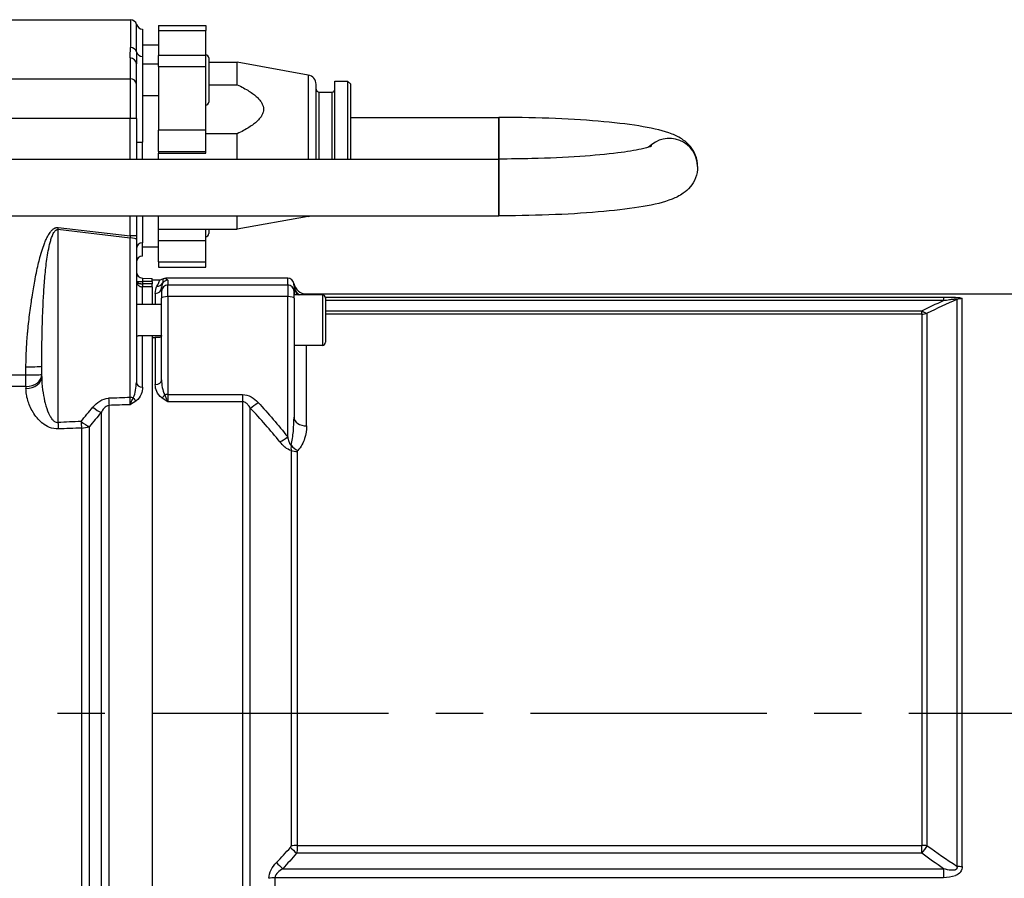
# Model space of a CAD drawing. Header units: millimetres. Extents: x 0 to 8400, y 0 to 5940.
# Tile 31 of 51: x 2163 to 2475, y 3685 to 3957. Entities that reach past the tile are written whole.
import ezdxf

# ---------------------------------------------------------------- set-up
doc = ezdxf.new("R2010")
doc.units = ezdxf.units.MM
doc.header["$LTSCALE"] = 20
doc.linetypes.add('MITTE', pattern=[2, 1.25, -0.25, 0.25, -0.25])
doc.layers.add('02-LINIE-035', color=2, linetype='CONTINUOUS')
doc.layers.add('05-ACHSE', color=1, linetype='MITTE')

msp = doc.modelspace()

# ---------------------------------------------------------------- linework, layer by layer
at = {"layer": '02-LINIE-035'}
for p, q in [((2089.79, 3957.38), (2198.09, 3957.38)), ((2198.09, 3957.38), (2198.09, 3948.54)), ((2200.03, 3947.13), (2200.03, 3955.88)), ((2201.96, 3954.38), (2201.96, 3945.72)), ((2206.96, 3955.51), (2206.96, 3953.95)), ((2206.96, 3955.51), (2221.96, 3955.51)), ((2206.96, 3953.95), (2221.96, 3953.95)), ((2206.96, 3953.95), (2206.96, 3946.06)), ((2221.96, 3955.51), (2221.96, 3953.95)), ((2221.96, 3946.06), (2221.96, 3953.95)), ((2201.96, 3949.38), (2206.96, 3949.38)), ((2197.96, 3945.23), (2197.96, 3938.67)), ((2201.96, 3945.72), (2201.96, 3918.53)), ((2206.96, 3942.55), (2206.96, 3946.06)), ((2221.96, 3946.06), (2206.96, 3946.06)), ((2221.96, 3942.55), (2221.96, 3946.06)), ((2222.96, 3945.25), (2222.96, 3931.25)), ((2222.96, 3943.88), (2231.96, 3943.88)), ((2231.96, 3936.76), (2231.96, 3943.88)), ((2254.5, 3939.82), (2231.96, 3943.88)), ((2199.96, 3936.91), (2199.96, 3943.39)), ((2206.96, 3943.25), (2201.96, 3943.25)), ((2206.96, 3942.55), (2221.96, 3942.55)), ((2206.96, 3942.55), (2206.96, 3922.3)), ((2221.96, 3922.3), (2221.96, 3942.55)), ((2089.77, 3938.67), (2197.96, 3938.67)), ((2197.96, 3938.67), (2197.96, 3926.06)), ((2254.5, 3939.82), (2254.5, 3913.18)), ((2262.96, 3913.18), (2262.96, 3937.88)), ((2262.96, 3937.88), (2266.96, 3937.88)), ((2266.96, 3937.88), (2266.96, 3913.18)), ((2267.96, 3936.88), (2266.96, 3937.88)), ((2199.96, 3925.99), (2199.96, 3936.91)), ((2222.96, 3936.76), (2231.96, 3936.76)), ((2256.96, 3913.18), (2256.96, 3936.87)), ((2267.96, 3913.18), (2267.96, 3936.88)), ((2206.96, 3933.25), (2201.96, 3933.25)), ((2257.96, 3913.18), (2257.96, 3934.38)), ((2257.96, 3934.38), (2261.96, 3934.38)), ((2261.96, 3934.38), (2261.96, 3913.18)), ((2197.96, 3926.06), (2089.58, 3926.06)), ((2197.96, 3913.18), (2197.96, 3926.06)), ((2199.96, 3925.99), (2199.96, 3913.18)), ((2267.96, 3926.38), (2314.96, 3926.38)), ((2314.96, 3926.38), (2314.96, 3913.18)), ((2314.96, 3913.18), (2314.96, 3926.38)), ((2221.96, 3922.3), (2206.96, 3922.3)), ((2206.96, 3915.58), (2206.96, 3922.3)), ((2221.96, 3915.58), (2221.96, 3922.3)), ((2231.96, 3921.19), (2221.96, 3921.19)), ((2231.96, 3913.18), (2231.96, 3921.19)), ((2201.96, 3913.18), (2201.96, 3918.53)), ((2053.46, 3913.18), (2314.96, 3913.18)), ((2206.96, 3915.58), (2221.96, 3915.58)), ((2206.96, 3915.58), (2206.96, 3915.01)), ((2206.96, 3913.18), (2206.96, 3915.01)), ((2206.96, 3915.01), (2221.96, 3915.01)), ((2221.96, 3915.01), (2221.96, 3915.58)), ((2314.96, 3895.18), (2314.96, 3913.18)), ((2314.96, 3913.18), (2314.96, 3895.18)), ((2042.95, 3895.18), (2314.96, 3895.18)), ((2197.96, 3888.82), (2197.96, 3895.18)), ((2199.96, 3895.18), (2199.96, 3888.75)), ((2201.96, 3895.18), (2201.96, 3886.61)), ((2206.96, 3885.38), (2206.96, 3895.18)), ((2231.96, 3890.88), (2231.96, 3895.18)), ((2254.5, 3894.93), (2231.96, 3890.88)), ((2254.5, 3895.18), (2254.5, 3894.93)), ((2198.02, 3888.13), (2175.1, 3890.8)), ((2175.1, 3890.8), (2175.1, 3829.62)), ((2175.17, 3891.47), (2197.96, 3888.82)), ((2206.96, 3890.88), (2231.96, 3890.88)), ((2221.96, 3887.28), (2221.96, 3890.88)), ((2222.96, 3890.88), (2222.96, 3889.51)), ((2198.02, 3837.53), (2198.02, 3888.13)), ((2199.96, 3888.75), (2199.96, 3887.62)), ((2199.96, 3887.62), (2199.96, 3842.34)), ((2201.96, 3882.41), (2201.96, 3886.61)), ((2201.96, 3885.38), (2206.96, 3885.38)), ((2221.96, 3887.28), (2206.96, 3887.28)), ((2206.96, 3880.56), (2206.96, 3885.38)), ((2221.96, 3880.56), (2221.96, 3887.28)), ((2201.96, 3882.38), (2201.96, 3882.41)), ((2206.96, 3880.56), (2221.96, 3880.56)), ((2206.96, 3880.56), (2206.96, 3878.85)), ((2206.96, 3878.85), (2221.96, 3878.85)), ((2221.96, 3878.85), (2221.96, 3880.56)), ((2201.91, 3875.38), (2204.96, 3875.3)), ((2204.96, 3874.3), (2204.96, 3875.3)), ((2247.96, 3875.38), (2209.29, 3875.38)), ((2247.96, 3873.25), (2247.96, 3875.38)), ((2199.97, 3874.38), (2201.91, 3874.38)), ((2204.96, 3874.3), (2201.91, 3874.38)), ((2201.91, 3874.38), (2201.91, 3873.6)), ((2201.96, 3867.06), (2201.96, 3872.62)), ((2204.96, 3874.88), (2207.35, 3874.88)), ((2204.96, 3874.3), (2204.96, 3873.62)), ((2204.96, 3872.63), (2204.96, 3873.62)), ((2204.96, 3872.63), (2204.96, 3867.06)), ((2204.96, 3872.63), (2204.96, 3867.06)), ((2207.96, 3871.25), (2207.96, 3872.47)), ((2209.96, 3874.74), (2209.96, 3873.25)), ((2209.96, 3869.55), (2209.96, 3873.25)), ((2209.96, 3873.25), (2247.96, 3873.25)), ((2247.96, 3873.25), (2247.96, 3869.55)), ((2249.96, 3872.89), (2249.96, 3871.25)), ((2205.96, 3870.53), (2205.96, 3867.06)), ((2207.96, 3871.25), (2207.96, 3869.03)), ((2207.96, 3843.13), (2207.96, 3869.03)), ((2209.96, 3869.55), (2209.96, 3838.46)), ((2247.96, 3869.55), (2209.96, 3869.55)), ((2247.96, 3825.03), (2247.96, 3869.55)), ((2249.96, 3869.03), (2249.96, 3871.25)), ((2258.96, 3870.06), (2249.96, 3870.06)), ((2249.96, 3869.03), (2249.96, 3831.33)), ((2253.88, 3870.38), (2495.96, 3870.38)), ((2258.96, 3870.06), (2258.96, 3854.06)), ((2259.9, 3869.41), (2455.93, 3869.41)), ((2259.96, 3869.06), (2259.96, 3855.06)), ((2455.93, 3869.41), (2455.93, 3868.28)), ((2207.96, 3867.06), (2199.96, 3867.06)), ((2455.93, 3868.28), (2259.96, 3868.28)), ((2460.14, 3868.59), (2460.14, 3688.91)), ((2461.85, 3688.8), (2461.85, 3868.89)), ((2259.96, 3865.07), (2449.09, 3865.07)), ((2449.09, 3863.99), (2259.96, 3863.99)), ((2449.09, 3863.99), (2449.09, 3865.07)), ((2449.09, 3863.99), (2449.09, 3695.47)), ((2450.8, 3695.37), (2450.8, 3864.29)), ((2207.96, 3857.06), (2200.49, 3857.06)), ((2201.96, 3840.83), (2201.96, 3857.06)), ((2204.96, 3857.06), (2204.96, 3617.7)), ((2204.96, 3856.58), (2205.96, 3856.58)), ((2204.96, 3856.58), (2204.96, 3618.18)), ((2205.96, 3856.58), (2205.96, 3841.62)), ((2258.96, 3854.06), (2249.96, 3854.06)), ((2253.96, 3828.51), (2253.96, 3854.06)), ((2164.96, 3844.7), (2164.96, 3847.29)), ((2169.96, 3844.23), (2169.96, 3847.46)), ((2097.76, 3844.7), (2164.96, 3844.7)), ((2164.96, 3841.01), (2164.96, 3844.7)), ((2164.96, 3841.01), (2093.23, 3841.01)), ((2164.96, 3841.01), (2164.96, 3840.39)), ((2209.96, 3838.46), (2209.96, 3836.16)), ((2209.96, 3838.46), (2233.65, 3838.46)), ((2233.65, 3838.46), (2233.65, 3836.16)), ((2191.3, 3639.73), (2191.3, 3835.02)), ((2233.65, 3836.16), (2209.96, 3836.16)), ((2233.65, 3836.16), (2233.65, 3638.6)), ((2188.8, 3832.76), (2188.8, 3642)), ((2236.11, 3640.56), (2236.11, 3834.2)), ((2182.56, 3827.85), (2182.56, 3646.9)), ((2185.06, 3646.45), (2185.06, 3828.3)), ((2249.05, 3820.72), (2249.05, 3695.3)), ((2251.02, 3695.47), (2251.02, 3820.38)), ((2251.02, 3695.47), (2449.09, 3695.47)), ((2449.09, 3692.98), (2449.09, 3695.47)), ((2449.09, 3692.98), (2250.8, 3692.98)), ((2246.38, 3688.06), (2455.93, 3688.06)), ((2455.93, 3688.06), (2455.93, 3685.23)), ((2455.93, 3685.23), (2243.96, 3685.23)), ((2243.96, 3657.49), (2243.96, 3685.23))]:
    msp.add_line(p, q, dxfattribs=at)
for centre, radius, start, end in [((2198.09, 3955.38), 2, 14.4775, 90), ((2201.96, 3956.38), 2, 194.4775, 270), ((2221.96, 3945.25), 1, 0, 90), ((2253.96, 3936.87), 3, 0, 79.796), ((2257.96, 3935.38), 1, 180, 270), ((2261.96, 3935.38), 1, 270, 0), ((2221.96, 3931.25), 1, 270, 0), ((2253.96, 3897.89), 3, 280.204, 295.4797), ((2221.96, 3889.51), 1, 270, 0), ((2201.96, 3880.38), 2, 90, 180), ((2201.96, 3877.38), 2, 180, 268.5), ((2207.35, 3876.88), 2, 269.9998, 298.9431), ((2253.88, 3874.38), 4, 189.5989, 270.0002), ((2258.96, 3869.06), 1, 0, 90), ((2258.96, 3855.06), 1, 270, 0)]:
    msp.add_arc(centre, radius, start, end, dxfattribs=at)
for centre, major_axis, ratio, start_param, end_param in [((2198.09, 3946.66), (2, 0), 0.9411, 0.25268, 1.570796), ((2201.96, 3947.6), (-2, 0), 0.9411, 0.25268, 1.570796), ((2197.96, 3943.39), (2, 0), 0.919003, 0, 1.570796), ((2197.96, 3936.91), (2, 0), 0.87525, 0, 1.570796), ((2197.96, 3925.99), (2, 0), 0.034899, 0, 1.570796), ((2368.96, 3910.78), (9, 0), 0.992503, 0, 2.383191), ((2368.96, 3910.78), (9, 0), 0.992503, 0, 2.383191), ((2201.96, 3918.6), (-2, 0), 0.034899, 0, 1.570796), ((2175.17, 3891.58), (-0.35, -2.98), 0.004035, 1.307751, 1.536124), ((2197.96, 3888.93), (0.23, -3.05), 0.002593, 4.746559, 4.974931), ((2197.96, 3888.75), (2, 0), 0.034899, 0, 1.570796), ((2197.96, 3887.62), (2, 0), 0.258819, 0, 1.544616), ((2201.96, 3884.62), (-2, 0), 0.994124, 4.712389, 6.283185), ((2201.96, 3880.42), (-2, 0), 0.994124, 4.712389, 6.283185), ((2201.96, 3874.38), (-0.05, 1), 0.052014, 6.279088, 7.849199), ((2247.96, 3873.38), (0, -2), 0.999657, 1.738379, 3.141593), ((2202.28, 3874.55), (-2.29, -0.41), 0.836033, 6.136106, 6.196461), ((2202.08, 3875.05), (-2.1, -0.73), 0.374667, 6.153936, 6.217185), ((2200.97, 3874.38), (-0.997, -0.078), 0.769101, 6.181378, 6.26428), ((2201.94, 3873.6), (-0.022, -1), 0.026171, 4.71296, 6.101678), ((2216.14, 4977.42), (-14.22, -1103.82), 0.029846, 6.282919, 6.283713), ((2201.96, 3874.59), (2, 0.13), 0.983491, 4.620779, 4.646957), ((3156.66, 3737.38), (-5289.1, 0), 0.026186, 4.89331, 4.893892), ((2201.96, 3873.6), (0.005, -1), 0.026177, 4.712263, 6.10162), ((3156.69, 3737.38), (-5289.1, 0), 0.025997, 4.893315, 4.893892), ((2205.96, 3872.47), (2, 0), 0.968372, 4.712389, 6.283185), ((2206.51, 3874.77), (1.79, -0.89), 0.981214, 5.167424, 6.214528), ((2209.96, 3871.25), (-2, 0), 0.999657, 4.712389, 6.283185), ((2209.96, 3872.75), (2, 0), 0.999657, 1.570796, 2.611507), ((2247.96, 3871.25), (2, 0), 0.999657, 0, 1.570796), ((2253.95, 3873.38), (-3.99, -0.23), 0.992701, 0.015766, 0.93391), ((2253.96, 3872.89), (-4, 0), 0.938391, 0, 0.855559), ((2209.96, 3869.03), (-2, 0), 0.258819, 4.712389, 6.283185), ((2247.96, 3869.03), (2, 0), 0.258819, 0, 1.570796), ((2253.96, 3871.34), (-4, 0), 0.766044, 0, 0.431875), ((2461.85, 3863.95), (-5, 0), 0.988816, 4.712389, 5.061455), ((2449.09, 3868.9), (2.18, -4.5), 0.460312, 5.473518, 6.079033), ((2449.09, 3868.9), (-5, 0), 0.981486, 1.570796, 1.919862), ((2164.96, 3847.46), (5, 0), 0.034899, 4.712389, 6.283185), ((2164.96, 3844.87), (5, 0), 0.773341, 4.712389, 6.283185), ((2164.96, 3844.87), (5, 0), 0.034899, 4.712389, 6.283185), ((2164.96, 3844.23), (5, 0), 0.768739, 4.712389, 6.283185), ((2201.96, 3842.34), (-2, 0), 0.752394, 0, 1.570796), ((2205.96, 3843.13), (2, 0), 0.758102, 4.712389, 6.283185), ((2208.01, 3838.84), (1.18, 1.61), 0.530864, 4.085409, 4.81945), ((2209.96, 3837.94), (2, 0), 0.258819, 1.570796, 2.081647), ((2165.48, 3834.94), (4.2, 2.71), 0.029321, 1.440177, 1.440257), ((6892.23, 3736.08), (-5441.86, 36.91), 0.025292, 5.752973, 5.755465), ((2191.3, 3838.57), (-0.18, 5), 0.036867, 1.831334, 2.359813), ((6892.36, 3737.38), (-5441.86, 35.61), 0.024405, 5.753028, 5.755453), ((2197.97, 3838.26), (0.07, 4.31), 0.013701, 3.941713, 4.541746), ((2197.96, 3837.01), (-2, 0), 0.258819, 4.210572, 4.686209), ((2199.89, 3837.92), (1.19, -1.61), 0.52466, 4.609812, 5.331658), ((2238.58, 3837.28), (-3.69, -3.37), 0.193992, 0.677403, 1.395248), ((2165.48, 3834.94), (3.64, 3.42), 0.387928, 4.715457, 4.715651), ((2186.3, 3835.77), (-3.82, 3.23), 0.216786, 1.718465, 2.452182), ((6892.23, 3736.08), (-5308.2, 36), 0.025292, 5.803952, 5.806957), ((2175.23, 3830.92), (-0.21, 5), 0.038365, 1.831122, 2.308185), ((2182.56, 3831.23), (-3.91, 3.12), 0.220646, 1.712376, 2.427448), ((2182.56, 3831.23), (-0.21, 5), 0.038269, 1.831136, 2.311199), ((2253.96, 3831.33), (-4, 0), 0.706433, 0, 1.570796), ((6892.36, 3737.38), (-5308.2, 34.7), 0.024383, 5.80394, 5.806945), ((2182.56, 3831.23), (-5, 0), 0.675176, 1.570796, 2.094395), ((2247.96, 3826.32), (-3.91, -3.12), 0.205021, 0.736911, 1.408691), ((2251.16, 3823.26), (2.99, -2.65), 0.534881, 4.455774, 5.154857), ((2251.02, 3822.96), (-4, 0), 0.643441, 1.055247, 1.570796), ((2247.25, 3694.97), (1.78, 0.44), 0.493243, 5.660665, 6.163089), ((2250.8, 3693.67), (3.01, -2.63), 0.131656, 4.118934, 4.82686), ((2251.02, 3694.17), (4, 0), 0.324871, 1.570796, 2.086345), ((2449.09, 3693.84), (-5, 0), 0.324871, 4.363323, 4.712389), ((2449.09, 3693.84), (-2.98, -4.02), 0.104344, 1.430775, 2.03629), ((2246.38, 3688.75), (2.94, -2.71), 0.128487, 4.101219, 4.83045), ((2461.85, 3690.63), (-5, 0), 0.365246, 1.22173, 1.570796), ((2243.96, 3683.66), (4, 0), 0.392088, 1.570796, 2.086345)]:
    msp.add_ellipse(centre, major_axis=major_axis, ratio=ratio, start_param=start_param, end_param=end_param, dxfattribs=at)
for points, knots in [([(2197.96, 3945.23), (2197.96, 3946.29), (2198.07, 3947.29), (2198.09, 3948.22), (2198.09, 3948.33), (2198.09, 3948.44), (2198.09, 3948.54)], [0, 0, 0, 0, 0.89649, 0.89649, 0.89649, 1, 1, 1, 1]), ([(2377.96, 3910.78), (2377.96, 3912.04), (2377.71, 3913.28), (2376.86, 3915.48), (2376.26, 3916.4), (2374.89, 3918.08), (2374.13, 3918.71), (2372.14, 3920.13), (2371.03, 3920.63), (2367.17, 3922.17), (2364.28, 3922.81), (2357.11, 3924.06), (2352.92, 3924.59), (2343.52, 3925.45), (2338.32, 3925.78), (2327.37, 3926.24), (2321.61, 3926.37), (2315.55, 3926.38), (2315.26, 3926.38), (2314.96, 3926.38)], [6.283185, 6.283185, 6.283185, 6.283185, 6.330219, 6.330219, 6.382543, 6.382543, 6.452393, 6.452393, 6.5814, 6.5814, 6.895559, 6.895559, 7.209718, 7.209718, 7.523877, 7.523877, 7.838037, 7.838037, 7.853982, 7.853982, 7.853982, 7.853982]), ([(2363.4, 3917.26), (2363.4, 3917.26), (2363.23, 3917.18), (2362.35, 3916.88), (2361.33, 3916.6), (2358.12, 3915.91), (2355.59, 3915.49), (2349.16, 3914.68), (2345.08, 3914.29), (2335.89, 3913.67), (2330.74, 3913.44), (2321.98, 3913.22), (2318.47, 3913.18), (2314.96, 3913.18)], [0.24863, 0.24863, 0.24863, 0.24863, 0.340777, 0.340777, 0.517409, 0.517409, 0.769558, 0.769558, 1.063405, 1.063405, 1.37183, 1.37183, 1.570796, 1.570796, 1.570796, 1.570796]), ([(2377.96, 3910.78), (2377.96, 3909.52), (2377.71, 3908.28), (2376.86, 3906.07), (2376.26, 3905.15), (2374.89, 3903.48), (2374.13, 3902.85), (2372.14, 3901.42), (2371.03, 3900.92), (2367.17, 3899.39), (2364.28, 3898.74), (2357.11, 3897.49), (2352.92, 3896.97), (2343.52, 3896.11), (2338.32, 3895.77), (2327.37, 3895.31), (2321.61, 3895.19), (2315.55, 3895.18), (2315.26, 3895.18), (2314.96, 3895.18)], [0, 0, 0, 0, 0.047034, 0.047034, 0.099357, 0.099357, 0.169208, 0.169208, 0.298214, 0.298214, 0.612374, 0.612374, 0.926533, 0.926533, 1.240692, 1.240692, 1.554851, 1.554851, 1.570796, 1.570796, 1.570796, 1.570796]), ([(2164.96, 3847.29), (2164.96, 3849.12), (2165.02, 3851.05), (2165.13, 3853.07), (2165.21, 3854.67), (2165.33, 3856.31), (2165.48, 3858.02), (2165.5, 3858.28), (2165.53, 3858.56), (2165.55, 3858.79), (2165.72, 3860.64), (2165.94, 3862.57), (2166.18, 3864.46), (2166.3, 3865.41), (2166.43, 3866.35), (2166.56, 3867.29), (2166.69, 3868.23), (2166.83, 3869.11), (2166.98, 3870.09), (2167.26, 3871.81), (2167.54, 3873.45), (2167.84, 3875.01), (2167.88, 3875.23), (2167.92, 3875.42), (2167.97, 3875.68), (2168.16, 3876.64), (2168.35, 3877.57), (2168.55, 3878.45), (2168.74, 3879.31), (2168.93, 3880.12), (2169.12, 3880.89), (2169.15, 3881), (2169.17, 3881.07), (2169.2, 3881.21), (2169.45, 3882.19), (2169.71, 3883.1), (2169.97, 3883.94), (2170.24, 3884.82), (2170.51, 3885.63), (2170.79, 3886.35), (2170.83, 3886.45), (2170.85, 3886.5), (2170.9, 3886.63), (2171.09, 3887.11), (2171.28, 3887.55), (2171.48, 3887.96), (2171.65, 3888.33), (2171.83, 3888.67), (2172.01, 3888.98), (2172.06, 3889.07), (2172.09, 3889.13), (2172.17, 3889.25), (2172.31, 3889.48), (2172.45, 3889.69), (2172.59, 3889.88), (2172.68, 3890.01), (2172.77, 3890.12), (2172.86, 3890.23), (2172.93, 3890.33), (2172.98, 3890.38), (2173.09, 3890.5), (2173.19, 3890.6), (2173.29, 3890.7), (2173.39, 3890.79), (2173.48, 3890.87), (2173.57, 3890.95), (2173.67, 3891.01), (2173.68, 3891.02), (2173.69, 3891.03), (2173.7, 3891.04), (2173.71, 3891.04), (2173.72, 3891.05), (2173.75, 3891.07), (2173.82, 3891.12), (2173.89, 3891.17), (2173.96, 3891.21), (2174.05, 3891.25), (2174.13, 3891.29), (2174.22, 3891.33), (2174.33, 3891.37), (2174.44, 3891.41), (2174.54, 3891.44), (2174.62, 3891.45), (2174.7, 3891.47), (2174.77, 3891.47), (2174.82, 3891.48), (2174.87, 3891.48), (2174.93, 3891.48), (2174.96, 3891.49), (2174.99, 3891.48), (2175.03, 3891.48), (2175.08, 3891.48), (2175.13, 3891.48), (2175.17, 3891.47)], [0, 0, 0, 0, 0.131077, 0.131077, 0.131077, 0.234375, 0.234375, 0.234375, 0.25, 0.25, 0.25, 0.375, 0.375, 0.375, 0.4375, 0.4375, 0.4375, 0.5, 0.5, 0.5, 0.609375, 0.609375, 0.609375, 0.625, 0.625, 0.625, 0.684441, 0.684441, 0.684441, 0.742188, 0.742188, 0.742188, 0.75, 0.75, 0.75, 0.807154, 0.807154, 0.807154, 0.867187, 0.867187, 0.867187, 0.875, 0.875, 0.875, 0.903643, 0.903643, 0.903643, 0.929687, 0.929687, 0.929687, 0.9375, 0.9375, 0.9375, 0.951828, 0.951828, 0.951828, 0.960937, 0.960937, 0.960937, 0.96875, 0.96875, 0.96875, 0.975915, 0.975915, 0.975915, 0.982422, 0.982422, 0.982422, 0.983398, 0.983398, 0.983398, 0.984375, 0.984375, 0.984375, 0.986733, 0.986733, 0.986733, 0.989521, 0.989521, 0.989521, 0.993125, 0.993125, 0.993125, 0.995619, 0.995619, 0.995619, 0.99731, 0.99731, 0.99731, 0.998419, 0.998419, 0.998419, 1, 1, 1, 1]), ([(2169.96, 3847.46), (2169.96, 3849.35), (2169.98, 3851.22), (2170.03, 3854.96), (2170.06, 3856.82), (2170.15, 3860.53), (2170.21, 3862.38), (2170.34, 3866.07), (2170.43, 3867.91), (2170.63, 3871.59), (2170.76, 3873.43), (2170.99, 3876.17), (2171.08, 3877.08), (2171.27, 3878.9), (2171.38, 3879.8), (2171.62, 3881.61), (2171.76, 3882.51), (2172.07, 3884.29), (2172.24, 3885.18), (2172.56, 3886.49), (2172.67, 3886.92), (2172.92, 3887.78), (2173.06, 3888.21), (2173.3, 3888.83), (2173.39, 3889.04), (2173.58, 3889.45), (2173.68, 3889.65), (2173.85, 3889.94), (2173.91, 3890.04), (2174.05, 3890.23), (2174.12, 3890.32), (2174.25, 3890.45), (2174.29, 3890.5), (2174.39, 3890.58), (2174.44, 3890.62), (2174.56, 3890.7), (2174.62, 3890.74), (2174.74, 3890.78), (2174.79, 3890.79), (2174.87, 3890.81), (2174.9, 3890.81), (2174.96, 3890.81), (2174.98, 3890.81), (2175.03, 3890.81), (2175.06, 3890.81), (2175.1, 3890.8)], [0, 0, 0, 0, 0.125, 0.125, 0.25, 0.25, 0.375, 0.375, 0.5, 0.5, 0.625, 0.625, 0.6875, 0.6875, 0.75, 0.75, 0.8125, 0.8125, 0.875, 0.875, 0.90625, 0.90625, 0.9375, 0.9375, 0.953125, 0.953125, 0.96875, 0.96875, 0.976562, 0.976562, 0.984375, 0.984375, 0.988281, 0.988281, 0.992188, 0.992188, 0.996094, 0.996094, 0.998047, 0.998047, 0.999023, 0.999023, 0.999512, 0.999512, 1, 1, 1, 1]), ([(2208.32, 3875.13), (2208.47, 3875.21), (2208.62, 3875.27), (2208.95, 3875.36), (2209.12, 3875.38), (2209.29, 3875.38)], [0.0000018, 0.0000018, 0.0000018, 0.0000018, 0.0506397, 0.0506397, 0.101278, 0.101278, 0.101278, 0.101278]), ([(2209.29, 3875.38), (2209.25, 3875.34), (2209.23, 3875.31), (2209.23, 3875.27), (2209.24, 3875.25), (2209.25, 3875.22), (2209.28, 3875.2), (2209.33, 3875.15), (2209.4, 3875.11), (2209.49, 3875.06), (2209.56, 3875.03), (2209.64, 3874.99), (2209.71, 3874.96), (2209.75, 3874.94), (2209.78, 3874.92), (2209.81, 3874.9), (2209.87, 3874.87), (2209.92, 3874.83), (2209.95, 3874.79), (2209.96, 3874.78), (2209.96, 3874.76), (2209.96, 3874.74)], [0, 0, 0, 0, 0.165322, 0.165322, 0.165322, 0.284111, 0.284111, 0.284111, 0.496873, 0.496873, 0.496873, 0.666666, 0.666666, 0.666666, 0.748446, 0.748446, 0.748446, 0.921974, 0.921974, 0.921974, 1, 1, 1, 1]), ([(2199.97, 3874.38), (2199.98, 3874.32), (2200, 3874.27), (2200.04, 3874.21), (2200.11, 3874.11), (2200.23, 3874.01), (2200.39, 3873.92), (2200.42, 3873.9), (2200.46, 3873.89), (2200.5, 3873.87), (2200.61, 3873.82), (2200.74, 3873.77), (2200.88, 3873.74), (2200.95, 3873.72), (2201.03, 3873.7), (2201.11, 3873.68), (2201.19, 3873.67), (2201.27, 3873.65), (2201.36, 3873.64), (2201.54, 3873.62), (2201.73, 3873.6), (2201.91, 3873.6)], [0, 0, 0, 0, 0.143667, 0.143667, 0.143667, 0.416699, 0.416699, 0.416699, 0.473031, 0.473031, 0.473031, 0.641332, 0.641332, 0.641332, 0.728225, 0.728225, 0.728225, 0.816874, 0.816874, 0.816874, 1, 1, 1, 1]), ([(2199.97, 3874.32), (2199.97, 3874.27), (2199.98, 3874.22), (2199.99, 3874.17), (2200, 3874.09), (2200.02, 3874.02), (2200.04, 3873.95), (2200.05, 3873.92), (2200.06, 3873.89), (2200.07, 3873.86), (2200.14, 3873.67), (2200.25, 3873.48), (2200.39, 3873.32), (2200.42, 3873.28), (2200.46, 3873.24), (2200.5, 3873.2), (2200.61, 3873.09), (2200.74, 3872.99), (2200.88, 3872.91), (2200.95, 3872.87), (2201.03, 3872.83), (2201.11, 3872.79), (2201.19, 3872.76), (2201.27, 3872.73), (2201.36, 3872.7), (2201.54, 3872.65), (2201.73, 3872.62), (2201.91, 3872.62)], [0, 0, 0, 0, 0.057422, 0.057422, 0.057422, 0.143533, 0.143533, 0.143533, 0.178528, 0.178528, 0.178528, 0.415832, 0.415832, 0.415832, 0.472312, 0.472312, 0.472312, 0.640764, 0.640764, 0.640764, 0.727783, 0.727783, 0.727783, 0.81657, 0.81657, 0.81657, 1, 1, 1, 1]), ([(2206.51, 3872.8), (2206.86, 3873.49), (2207.07, 3874.01), (2207.37, 3874.7), (2207.42, 3874.88), (2207.35, 3874.88)], [0, 0, 0, 0, 0.5, 0.5, 1, 1, 1, 1]), ([(2208.24, 3873.76), (2208.2, 3873.66), (2208.16, 3873.56), (2208.13, 3873.46), (2208.03, 3873.16), (2207.96, 3872.83), (2207.96, 3872.47)], [0, 0, 0, 0, 0.265519, 0.265519, 0.265519, 1, 1, 1, 1]), ([(2208.32, 3875.13), (2208.3, 3875.07), (2208.33, 3874.93), (2208.39, 3874.47), (2208.41, 3874.15), (2208.24, 3873.76)], [0, 0, 0, 0, 0.5, 0.5, 1, 1, 1, 1]), ([(2249.96, 3873.09), (2249.95, 3873.32), (2249.94, 3873.49), (2249.93, 3873.61), (2249.93, 3873.65), (2249.93, 3873.68), (2249.94, 3873.71)], [0, 0, 0, 0, 0.727137, 0.727137, 0.727137, 1, 1, 1, 1]), ([(2455.93, 3869.41), (2457.24, 3869.41), (2458.58, 3869.39), (2459.76, 3869.32), (2459.77, 3869.32), (2459.79, 3869.32), (2459.8, 3869.32), (2460.39, 3869.29), (2460.93, 3869.24), (2461.29, 3869.16), (2461.3, 3869.16), (2461.31, 3869.16), (2461.31, 3869.16), (2461.68, 3869.08), (2461.85, 3868.99), (2461.85, 3868.89)], [0, 0, 0, 0, 0.4944, 0.4944, 0.4944, 0.5, 0.5, 0.5, 0.744851, 0.744851, 0.744851, 0.75, 0.75, 0.75, 1, 1, 1, 1]), ([(2455.93, 3868.28), (2456.57, 3868.39), (2457.21, 3868.51), (2457.87, 3868.61), (2458.24, 3868.66), (2458.62, 3868.72), (2459, 3868.76), (2459.08, 3868.77), (2459.17, 3868.78), (2459.25, 3868.78), (2459.39, 3868.8), (2459.53, 3868.81), (2459.66, 3868.81), (2459.74, 3868.82), (2459.81, 3868.82), (2459.87, 3868.82), (2459.94, 3868.82), (2460, 3868.81), (2460.05, 3868.81), (2460.06, 3868.81), (2460.07, 3868.8), (2460.08, 3868.8), (2460.13, 3868.79), (2460.18, 3868.78), (2460.2, 3868.76), (2460.22, 3868.75), (2460.23, 3868.73), (2460.23, 3868.71), (2460.22, 3868.69), (2460.21, 3868.66), (2460.18, 3868.64), (2460.17, 3868.62), (2460.15, 3868.61), (2460.14, 3868.59)], [0, 0, 0, 0, 0.3701426, 0.3701426, 0.3701426, 0.5829279, 0.5829279, 0.5829279, 0.6308234, 0.6308234, 0.6308234, 0.7113576, 0.7113576, 0.7113576, 0.7555012, 0.7555012, 0.7555012, 0.7985446, 0.7985446, 0.7985446, 0.80792, 0.80792, 0.80792, 0.8638676, 0.8638676, 0.8638676, 0.9084075, 0.9084075, 0.9084075, 0.9676844, 0.9676844, 0.9676844, 0.9999998, 0.9999998, 0.9999998, 0.9999998]), ([(2199.96, 3857.47), (2199.96, 3857.36), (2200, 3857.28), (2200.14, 3857.12), (2200.29, 3857.06), (2200.49, 3857.06)], [0.3330709, 0.3330709, 0.3330709, 0.3330709, 0.4111481, 0.4111481, 0.5341018, 0.5341018, 0.5341018, 0.5341018]), ([(2199.96, 3857.47), (2199.96, 3857.36), (2200, 3857.28), (2200.14, 3857.12), (2200.29, 3857.06), (2200.49, 3857.06)], [0.3330709, 0.3330709, 0.3330709, 0.3330709, 0.4111481, 0.4111481, 0.5341018, 0.5341018, 0.5341018, 0.5341018]), ([(2207.96, 3857.16), (2207.97, 3857.04), (2207.93, 3856.93), (2207.74, 3856.71), (2207.56, 3856.63), (2207.15, 3856.56), (2206.92, 3856.55), (2206.56, 3856.56), (2206.42, 3856.57), (2206.16, 3856.58), (2206.07, 3856.58), (2205.96, 3856.58)], [0.3284557, 0.3284557, 0.3284557, 0.3284557, 0.409866, 0.409866, 0.5401366, 0.5401366, 0.6619706, 0.6619706, 0.728837, 0.728837, 0.7699377, 0.7699377, 0.7699377, 0.7699377]), ([(2169.96, 3844.23), (2169.96, 3842.82), (2170.06, 3841.38), (2170.24, 3839.95), (2170.39, 3838.77), (2170.6, 3837.59), (2170.88, 3836.4), (2170.94, 3836.17), (2171, 3835.93), (2171.06, 3835.7), (2171.35, 3834.63), (2171.68, 3833.56), (2172.15, 3832.53), (2172.28, 3832.26), (2172.41, 3832), (2172.55, 3831.74), (2172.74, 3831.38), (2172.96, 3831.03), (2173.21, 3830.71), (2173.35, 3830.53), (2173.5, 3830.37), (2173.67, 3830.21), (2173.77, 3830.11), (2173.88, 3830.03), (2173.99, 3829.95), (2174.3, 3829.74), (2174.7, 3829.59), (2175.1, 3829.62)], [0, 0, 0, 0, 0.27373, 0.27373, 0.27373, 0.5, 0.5, 0.5, 0.545141, 0.545141, 0.545141, 0.75, 0.75, 0.75, 0.803101, 0.803101, 0.803101, 0.875, 0.875, 0.875, 0.914227, 0.914227, 0.914227, 0.9375, 0.9375, 0.9375, 1, 1, 1, 1]), ([(2198.93, 3837.46), (2199.38, 3838.19), (2199.58, 3839), (2199.73, 3839.79), (2199.73, 3839.82), (2199.74, 3839.84), (2199.74, 3839.87), (2199.9, 3840.69), (2199.96, 3841.51), (2199.96, 3842.34)], [0, 0, 0, 0, 0.484941, 0.484941, 0.484941, 0.5, 0.5, 0.5, 1, 1, 1, 1]), ([(2201.96, 3840.83), (2201.96, 3840.07), (2201.81, 3839.31), (2201.49, 3838.56), (2201.17, 3837.81), (2200.7, 3837.06), (2199.89, 3836.48)], [0, 0, 0, 0, 0.5, 0.5, 0.5, 1, 1, 1, 1]), ([(2208.01, 3837.39), (2207.22, 3837.96), (2206.75, 3838.68), (2206.43, 3839.41), (2206.11, 3840.14), (2205.96, 3840.87), (2205.96, 3841.62)], [0, 0, 0, 0, 0.5, 0.5, 0.5, 1, 1, 1, 1]), ([(2207.96, 3843.13), (2207.96, 3842.33), (2208.03, 3841.53), (2208.18, 3840.73), (2208.19, 3840.7), (2208.19, 3840.68), (2208.2, 3840.66), (2208.35, 3839.88), (2208.55, 3839.1), (2208.99, 3838.39)], [0, 0, 0, 0, 0.5, 0.5, 0.5, 0.514975, 0.514975, 0.514975, 1, 1, 1, 1]), ([(2175.23, 3827.55), (2174.25, 3827.51), (2173.29, 3827.71), (2172.44, 3828.05), (2172.42, 3828.06), (2172.4, 3828.07), (2172.38, 3828.07), (2171.55, 3828.41), (2170.83, 3828.87), (2170.2, 3829.38), (2170.18, 3829.4), (2170.15, 3829.42), (2170.13, 3829.43), (2168.86, 3830.47), (2167.94, 3831.65), (2167.2, 3832.88), (2167.18, 3832.9), (2167.17, 3832.92), (2167.16, 3832.94), (2166.42, 3834.18), (2165.89, 3835.43), (2165.52, 3836.67), (2165.34, 3837.29), (2165.2, 3837.91), (2165.11, 3838.53), (2165.01, 3839.15), (2164.96, 3839.77), (2164.96, 3840.39)], [0, 0, 0, 0, 0.125, 0.125, 0.125, 0.127921, 0.127921, 0.127921, 0.25, 0.25, 0.25, 0.254296, 0.254296, 0.254296, 0.5, 0.5, 0.5, 0.504145, 0.504145, 0.504145, 0.751946, 0.751946, 0.751946, 0.874991, 0.874991, 0.874991, 1, 1, 1, 1]), ([(2208.99, 3838.39), (2209.15, 3838), (2209.3, 3837.61), (2209.46, 3837.25), (2209.54, 3837.06), (2209.63, 3836.87), (2209.71, 3836.69), (2209.79, 3836.51), (2209.88, 3836.33), (2209.96, 3836.17), (2209.96, 3836.16), (2209.96, 3836.16), (2209.96, 3836.16)], [0, 0, 0, 0, 0.480426, 0.480426, 0.480426, 0.7367, 0.7367, 0.7367, 0.995062, 0.995062, 0.995062, 1, 1, 1, 1]), ([(2191.3, 3835.02), (2190.67, 3834.98), (2190.15, 3834.58), (2189.76, 3834.16), (2189.37, 3833.74), (2189.07, 3833.26), (2188.8, 3832.76)], [0, 0, 0, 0, 0.5, 0.5, 0.5, 1, 1, 1, 1]), ([(2197.96, 3835.26), (2197.97, 3835.26), (2197.97, 3835.26), (2197.97, 3835.27), (2198.05, 3835.43), (2198.13, 3835.6), (2198.22, 3835.78), (2198.3, 3835.96), (2198.38, 3836.15), (2198.46, 3836.34), (2198.62, 3836.7), (2198.77, 3837.08), (2198.93, 3837.46)], [0, 0, 0, 0, 0.005022, 0.005022, 0.005022, 0.262946, 0.262946, 0.262946, 0.518867, 0.518867, 0.518867, 1, 1, 1, 1]), ([(2199.89, 3836.48), (2199.29, 3836.04), (2198.63, 3835.65), (2197.97, 3835.26), (2197.97, 3835.26), (2197.97, 3835.26), (2197.96, 3835.26)], [0, 0, 0, 0, 0.995137, 0.995137, 0.995137, 1, 1, 1, 1]), ([(2209.96, 3836.16), (2209.96, 3836.16), (2209.96, 3836.16), (2209.96, 3836.16), (2209.28, 3836.56), (2208.61, 3836.95), (2208.01, 3837.39)], [0, 0, 0, 0, 0.004785, 0.004785, 0.004785, 1, 1, 1, 1]), ([(2236.11, 3834.2), (2235.9, 3834.57), (2235.65, 3834.94), (2235.35, 3835.26), (2235.12, 3835.51), (2234.86, 3835.75), (2234.55, 3835.92), (2234.38, 3836), (2234.2, 3836.08), (2234.02, 3836.12), (2233.9, 3836.14), (2233.77, 3836.16), (2233.65, 3836.16)], [0, 0, 0, 0, 0.411436, 0.411436, 0.411436, 0.727726, 0.727726, 0.727726, 0.893476, 0.893476, 0.893476, 1, 1, 1, 1]), ([(2249.03, 3822.38), (2249.42, 3823.83), (2249.61, 3825.3), (2249.75, 3826.77), (2249.75, 3826.8), (2249.75, 3826.83), (2249.76, 3826.85), (2249.9, 3828.35), (2249.96, 3829.84), (2249.96, 3831.33)], [0, 0, 0, 0, 0.490462, 0.490462, 0.490462, 0.5, 0.5, 0.5, 1, 1, 1, 1]), ([(2253.96, 3828.51), (2253.96, 3827.18), (2253.75, 3825.85), (2252.87, 3823.2), (2252.23, 3821.85), (2251.16, 3820.68)], [0, 0, 0, 0, 0.5, 0.5, 1, 1, 1, 1]), ([(2249.05, 3820.72), (2248.4, 3820.87), (2247.76, 3821.27), (2247.19, 3821.74), (2247.16, 3821.76), (2247.13, 3821.78), (2247.1, 3821.81), (2246.51, 3822.31), (2245.98, 3822.88), (2245.5, 3823.47)], [0, 0, 0, 0, 0.4761, 0.4761, 0.4761, 0.5, 0.5, 0.5, 1, 1, 1, 1]), ([(2247.96, 3825.03), (2248.08, 3824.53), (2248.2, 3824.03), (2248.36, 3823.53), (2248.39, 3823.45), (2248.42, 3823.37), (2248.45, 3823.29), (2248.47, 3823.24), (2248.49, 3823.18), (2248.51, 3823.12), (2248.55, 3823.03), (2248.59, 3822.94), (2248.63, 3822.85), (2248.67, 3822.76), (2248.72, 3822.66), (2248.78, 3822.58), (2248.81, 3822.55), (2248.83, 3822.51), (2248.86, 3822.48), (2248.89, 3822.45), (2248.93, 3822.42), (2248.96, 3822.41), (2248.99, 3822.4), (2249.01, 3822.39), (2249.03, 3822.38)], [0, 0, 0, 0, 0.532973, 0.532973, 0.532973, 0.620247, 0.620247, 0.620247, 0.680634, 0.680634, 0.680634, 0.782713, 0.782713, 0.782713, 0.886154, 0.886154, 0.886154, 0.929382, 0.929382, 0.929382, 0.973447, 0.973447, 0.973447, 1, 1, 1, 1]), ([(2249.03, 3822.38), (2249.02, 3822.05), (2249, 3821.73), (2249, 3821.42), (2249.01, 3821.18), (2249.02, 3820.94), (2249.05, 3820.72)], [0, 0, 0, 0, 0.552887, 0.552887, 0.552887, 1, 1, 1, 1]), ([(2251.02, 3820.38), (2251.02, 3820.38), (2251.02, 3820.39), (2251.02, 3820.39), (2251.02, 3820.43), (2251.03, 3820.47), (2251.05, 3820.51), (2251.07, 3820.57), (2251.12, 3820.63), (2251.16, 3820.68)], [0, 0, 0, 0, 0.029027, 0.029027, 0.029027, 0.409888, 0.409888, 0.409888, 1, 1, 1, 1]), ([(2251.02, 3695.47), (2251.02, 3694.96), (2250.99, 3694.43), (2250.93, 3693.9), (2250.89, 3693.59), (2250.85, 3693.28), (2250.8, 3692.98)], [0, 0, 0, 0, 0.630097, 0.630097, 0.630097, 1, 1, 1, 1]), ([(2241.99, 3685.03), (2241.99, 3685.92), (2242.27, 3686.85), (2242.72, 3687.69), (2243.16, 3688.54), (2243.75, 3689.31), (2244.41, 3690)], [0, 0, 0, 0, 0.5, 0.5, 0.5, 1, 1, 1, 1]), ([(2246.38, 3688.06), (2245.82, 3687.72), (2245.28, 3687.35), (2244.82, 3686.89), (2244.36, 3686.42), (2243.96, 3685.84), (2243.96, 3685.23)], [0, 0, 0, 0, 0.5, 0.5, 0.5, 1, 1, 1, 1]), ([(2460.14, 3688.91), (2460.19, 3688.76), (2460.22, 3688.61), (2460.23, 3688.45), (2460.23, 3688.4), (2460.22, 3688.36), (2460.22, 3688.31), (2460.21, 3688.22), (2460.18, 3688.14), (2460.15, 3688.07), (2460.12, 3688.02), (2460.09, 3687.97), (2460.04, 3687.92), (2460.02, 3687.9), (2460, 3687.88), (2459.98, 3687.86), (2459.92, 3687.81), (2459.85, 3687.77), (2459.78, 3687.73), (2459.69, 3687.69), (2459.6, 3687.66), (2459.5, 3687.63), (2459.34, 3687.59), (2459.17, 3687.57), (2459, 3687.56), (2458.8, 3687.55), (2458.61, 3687.56), (2458.41, 3687.57), (2457.57, 3687.63), (2456.74, 3687.83), (2455.93, 3688.06)], [0.0000002, 0.0000002, 0.0000002, 0.0000002, 0.0896746, 0.0896746, 0.0896746, 0.1175237, 0.1175237, 0.1175237, 0.1667019, 0.1667019, 0.1667019, 0.2012482, 0.2012482, 0.2012482, 0.2190935, 0.2190935, 0.2190935, 0.2637691, 0.2637691, 0.2637691, 0.3202233, 0.3202233, 0.3202233, 0.4169297, 0.4169297, 0.4169297, 0.526988, 0.526988, 0.526988, 1, 1, 1, 1]), ([(2461.85, 3688.8), (2461.85, 3688.18), (2461.68, 3687.56), (2461.32, 3687.04), (2461.31, 3687.03), (2461.3, 3687.02), (2461.29, 3687.01), (2460.92, 3686.52), (2460.38, 3686.14), (2459.8, 3685.88), (2459.78, 3685.88), (2459.77, 3685.87), (2459.76, 3685.86), (2458.58, 3685.36), (2457.24, 3685.23), (2455.93, 3685.23)], [0, 0, 0, 0, 0.25, 0.25, 0.25, 0.255212, 0.255212, 0.255212, 0.5, 0.5, 0.5, 0.505624, 0.505624, 0.505624, 1, 1, 1, 1])]:
    msp.add_open_spline(points, degree=3, knots=knots, dxfattribs=at)
for points in [[(2200.03, 3947.13), (2200.03, 3946.12), (2199.96, 3944.86), (2199.96, 3943.39)], [(2205.96, 3870.53), (2205.96, 3871.42), (2206.2, 3872.18), (2206.51, 3872.8)], [(2249.96, 3872.89), (2249.96, 3872.99), (2249.96, 3873.05), (2249.96, 3873.09)], [(2253.88, 3870.38), (2253.87, 3870.38), (2253.88, 3870.27), (2253.9, 3870.06)], [(2449.09, 3865.07), (2451.35, 3866.16), (2453.63, 3867.23), (2455.93, 3868.28)], [(2460.14, 3868.59), (2456.99, 3867.19), (2453.88, 3865.76), (2450.8, 3864.29)], [(2233.65, 3838.46), (2235.57, 3838.46), (2237.31, 3837.37), (2238.58, 3835.98)], [(2186.17, 3834.48), (2187.44, 3835.97), (2189.16, 3837.2), (2191.17, 3837.28)], [(2238.58, 3835.98), (2241.83, 3832.43), (2244.97, 3828.79), (2247.96, 3825.03)], [(2167.22, 3832.83), (2167.22, 3832.83), (2167.22, 3832.83), (2167.23, 3832.83)], [(2182.43, 3829.93), (2183.66, 3831.47), (2184.91, 3832.98), (2186.17, 3834.48)], [(2188.8, 3832.76), (2187.54, 3831.29), (2186.29, 3829.8), (2185.06, 3828.3)], [(2245.5, 3823.47), (2242.5, 3827.15), (2239.36, 3830.72), (2236.11, 3834.2)], [(2244.41, 3690), (2245.9, 3691.59), (2247.38, 3693.19), (2248.83, 3694.81)], [(2450.8, 3695.37), (2453.88, 3693.16), (2456.99, 3691.01), (2460.14, 3688.91)], [(2250.8, 3692.98), (2249.35, 3691.32), (2247.87, 3689.68), (2246.38, 3688.06)], [(2455.93, 3688.06), (2453.63, 3689.67), (2451.35, 3691.31), (2449.09, 3692.98)]]:
    msp.add_open_spline(points, degree=3, dxfattribs=at)
msp.add_rational_spline([(2231.96, 3936.76), (2248.16, 3928.97), (2231.96, 3921.19)], [1.09087378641, 1.15632621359, 1.09087378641], degree=2, dxfattribs=at)
at = {"layer": '05-ACHSE', "ltscale": 3}
msp.add_line((1484.96, 3737.38), (2756.45, 3737.38), dxfattribs=at)

doc.saveas('drawing.dxf')
